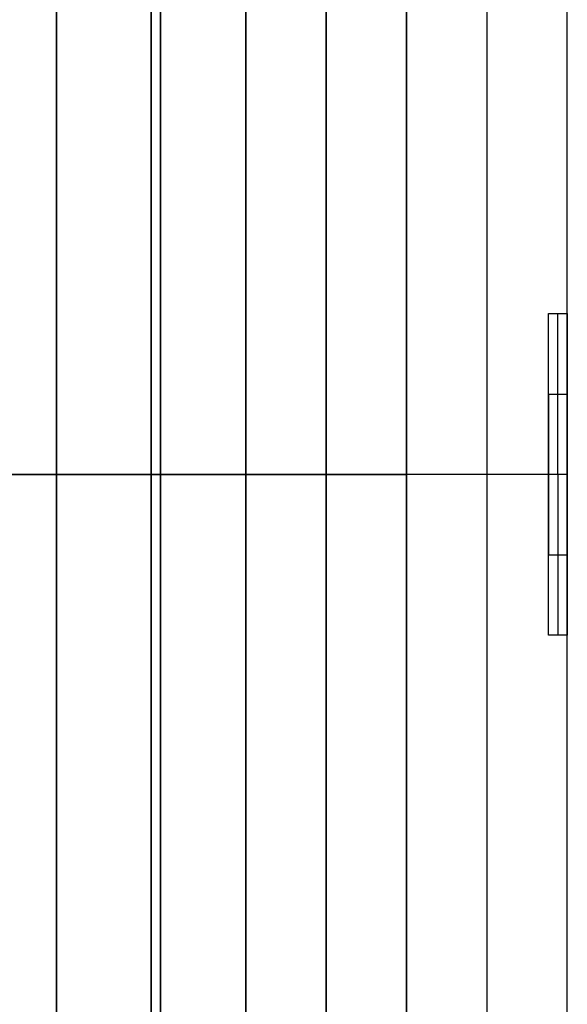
# Model space of a CAD drawing. Header units: millimetres. Extents: x -66 to 114, y 79 to 395.
# Tile 33 of 239: x 47.56 to 53.35, y 88.27 to 98.68. Entities that reach past the tile are written whole.
import ezdxf

# ---------------------------------------------------------------- set-up
doc = ezdxf.new("R2010")
doc.units = ezdxf.units.MM
doc.layers.add('Layer 01', color=18, linetype='Continuous', true_color=0x000000)

# ---------------------------------------------------------------- blocks, each defined once
blk = doc.blocks.new('Block 03')
at = {"layer": 'Layer 01'}
for p, q in [((52.5, 102.773, 1.95), (52.5, 84.973, 1.95)), ((52.5, 102.773, 25.35), (52.5, 84.973, 25.35)), ((53.25, 93.873, 22.35), (53.25, 95.573, 25.35)), ((53.15, 94.723, 23.85), (53.15, 93.023, 23.85)), ((53.15, 94.723, 23.85), (53.35, 94.723, 23.85)), ((51.65, 93.873, 7.15), (46.45, 93.873, 7.15)), ((51.65, 93.873, 20.15), (46.45, 93.873, 20.15)), ((51.65, 93.873, 1.95), (51.65, 93.873, 7.15)), ((51.65, 93.873, 20.15), (51.65, 93.873, 25.35)), ((53.35, 93.873, 1.95), (51.65, 93.873, 1.95)), ((53.15, 93.873, 25.35), (51.65, 93.873, 25.35)), ((53.15, 93.873, 25.35), (53.15, 93.873, 22.35)), ((53.25, 93.873, 22.35), (53.25, 92.173, 25.35)), ((53.35, 93.873, 1.95), (53.35, 93.873, 6.05)), ((53.35, 93.873, 21.25), (53.35, 93.873, 22.35)), ((53.15, 93.023, 23.85), (53.35, 93.023, 23.85))]:
    blk.add_line(p, q, dxfattribs=at)
at = {"layer": 'Layer 01', "extrusion": (1, 9.34925e-16, 2.7939e-15)}
blk.add_arc((93.873, 13.65, 53.35), 7.6, 180, 0, dxfattribs=at)
at = {"layer": 'Layer 01', "extrusion": (-1, -1.86985e-15, -2.7939e-15)}
blk.add_arc((-93.873, 13.65, -53.35), 7.6, 0, 180, dxfattribs=at)
at = {"layer": 'Layer 01', "extrusion": (-1, 0, 0)}
for start, end in [(180, 0), (0, 180)]:
    blk.add_arc((-93.873, 13.65, -49.05), 6.5, start, end, dxfattribs=at)
at = {"layer": 'Layer 01', "extrusion": (-1, -1.09314e-15, -2.7939e-15)}
blk.add_arc((-93.873, 13.65, -51.65), 6.5, 180, 360, dxfattribs=at)
at = {"layer": 'Layer 01', "extrusion": (-1, -5.46571e-16, -2.7939e-15)}
blk.add_arc((-93.873, 13.65, -51.65), 6.5, 0, 180, dxfattribs=at)
at = {"layer": 'Layer 01'}
for points in [[(51.65, 84.973, 1.95), (51.65, 93.873, 1.95), (51.65, 102.773, 1.95)], [(51.65, 102.773, 25.35), (51.65, 93.873, 25.35), (51.65, 84.973, 25.35)], [(53.35, 84.973, 1.95), (53.35, 93.873, 1.95), (53.35, 102.773, 1.95)], [(53.35, 95.573, 25.35), (53.35, 99.173, 25.35), (53.35, 102.773, 25.35)], [(53.15, 92.173, 25.35), (53.15, 93.873, 25.35), (53.15, 95.573, 25.35)], [(53.15, 95.573, 25.35), (53.25, 95.573, 25.35), (53.35, 95.573, 25.35)], [(53.15, 93.873, 22.35), (53.15, 94.723, 23.85), (53.15, 95.573, 25.35)], [(53.35, 95.573, 25.35), (53.35, 94.723, 23.85), (53.35, 93.873, 22.35)], [(53.35, 93.873, 22.35), (53.25, 93.873, 22.35), (53.15, 93.873, 22.35)], [(53.15, 92.173, 25.35), (53.15, 93.023, 23.85), (53.15, 93.873, 22.35)], [(53.35, 93.873, 22.35), (53.35, 93.023, 23.85), (53.35, 92.173, 25.35)], [(53.35, 92.173, 25.35), (53.25, 92.173, 25.35), (53.15, 92.173, 25.35)], [(53.35, 84.973, 25.35), (53.35, 88.573, 25.35), (53.35, 92.173, 25.35)]]:
    blk.add_open_spline(points, degree=2, dxfattribs=at)
blk = doc.blocks.new('Block 01')
at = {"layer": 'Layer 01'}
for p, q in [((38.16, 93.873, 25.35), (49.95, 93.873, 25.35)), ((39.713, 93.873, 1.95), (49.95, 93.873, 1.95)), ((47.95, 93.873, 22.9), (47.95, 93.873, 20.4)), ((47.95, 93.873, 6.9), (47.95, 93.873, 4.4)), ((49.95, 93.873, 1.95), (49.95, 93.873, 4.4)), ((49.95, 93.873, 22.9), (49.95, 93.873, 25.35))]:
    blk.add_line(p, q, dxfattribs=at)
at = {"layer": 'Layer 01', "extrusion": (1, 2.78858e-16, -1.15223e-15)}
blk.add_arc((93.873, 13.65, 47.95), 9.25, 270, 90, dxfattribs=at)
at = {"layer": 'Layer 01', "extrusion": (1, 0, 0)}
for start, end in [(270, 90), (90, 270)]:
    blk.add_arc((93.873, 13.65, 48.95), 9.25, start, end, dxfattribs=at)
at = {"layer": 'Layer 01', "extrusion": (-1, -2.78858e-16, 7.68154e-16)}
blk.add_arc((-93.873, 13.65, -49.95), 9.25, 90, 270, dxfattribs=at)
at = {"layer": 'Layer 01', "extrusion": (-1, -2.78858e-16, -5.26328e-16)}
blk.add_arc((-93.873, 13.65, -47.95), 6.75, 90, 270, dxfattribs=at)
at = {"layer": 'Layer 01', "extrusion": (1, 2.78858e-16, -7.68154e-16)}
blk.add_arc((93.873, 13.65, 47.95), 9.25, 90, 270, dxfattribs=at)
at = {"layer": 'Layer 01', "extrusion": (-1, -2.78858e-16, 5.26328e-16)}
blk.add_arc((-93.873, 13.65, -47.95), 6.75, 270, 90, dxfattribs=at)
at = {"layer": 'Layer 01', "extrusion": (-1, -2.78858e-16, 1.15223e-15)}
blk.add_arc((-93.873, 13.65, -49.95), 9.25, 270, 90, dxfattribs=at)
at = {"layer": 'Layer 01'}
for points in [[(49.95, 102.773, 25.35), (49.95, 93.873, 25.35), (49.95, 84.973, 25.35)], [(49.95, 84.973, 1.95), (49.95, 93.873, 1.95), (49.95, 102.773, 1.95)], [(47.95, 93.873, 20.4), (38.826, 93.873, 20.241), (29.702, 93.873, 20.081)], [(35.139, 93.873, 7.124), (41.544, 93.873, 7.012), (47.95, 93.873, 6.9)], [(49.95, 93.873, 22.9), (48.95, 93.873, 22.9), (47.95, 93.873, 22.9)], [(47.95, 93.873, 4.4), (48.95, 93.873, 4.4), (49.95, 93.873, 4.4)]]:
    blk.add_open_spline(points, degree=2, dxfattribs=at)

msp = doc.modelspace()

# ---------------------------------------------------------------- linework, layer by layer
at = {"layer": 'Layer 01'}
for p, q in [((50.8, 103.023, 25.1), (50.8, 84.723, 25.1)), ((50.8, 84.723, 2.2), (50.8, 103.023, 2.2)), ((49.95, 93.873, 2.2), (49.95, 93.873, 7.25)), ((49.95, 93.873, 20.05), (49.95, 93.873, 25.1)), ((49.95, 93.873, 25.1), (51.65, 93.873, 25.1)), ((49.95, 93.873, 2.2), (51.65, 93.873, 2.2)), ((51.65, 93.873, 2.2), (51.65, 93.873, 7.25)), ((51.65, 93.873, 20.05), (51.65, 93.873, 25.1))]:
    msp.add_line(p, q, dxfattribs=at)
at = {"layer": 'Layer 01', "extrusion": (1, 2.54309e-16, 0)}
msp.add_arc((93.873, 13.65, 49.95), 6.4, 270, 90, dxfattribs=at)
at = {"layer": 'Layer 01', "extrusion": (1, 0, 0)}
for start, end in [(270, 90), (90, 270)]:
    msp.add_arc((93.873, 13.65, 50.8), 6.4, start, end, dxfattribs=at)
at = {"layer": 'Layer 01', "extrusion": (-1, -2.54309e-16, 0)}
for centre, start, end in [((-93.873, 13.65, -51.65), 90, 270), ((-93.873, 13.65, -49.95), 270, 90), ((-93.873, 13.65, -51.65), 270, 90)]:
    msp.add_arc(centre, 6.4, start, end, dxfattribs=at)
at = {"layer": 'Layer 01'}
for points in [[(49.95, 103.023, 25.1), (49.95, 93.873, 25.1), (49.95, 84.723, 25.1)], [(49.95, 84.723, 2.2), (49.95, 93.873, 2.2), (49.95, 103.023, 2.2)], [(51.65, 84.723, 25.1), (51.65, 93.873, 25.1), (51.65, 103.023, 25.1)], [(51.65, 103.023, 2.2), (51.65, 93.873, 2.2), (51.65, 84.723, 2.2)], [(51.65, 93.873, 7.25), (50.8, 93.873, 7.25), (49.95, 93.873, 7.25)], [(49.95, 93.873, 20.05), (50.8, 93.873, 20.05), (51.65, 93.873, 20.05)]]:
    msp.add_open_spline(points, degree=2, dxfattribs=at)

# ---------------------------------------------------------------- block references
for name in ['Block 01', 'Block 03']:
    msp.add_blockref(name, (0, 0), dxfattribs=at)

doc.saveas('drawing.dxf')
